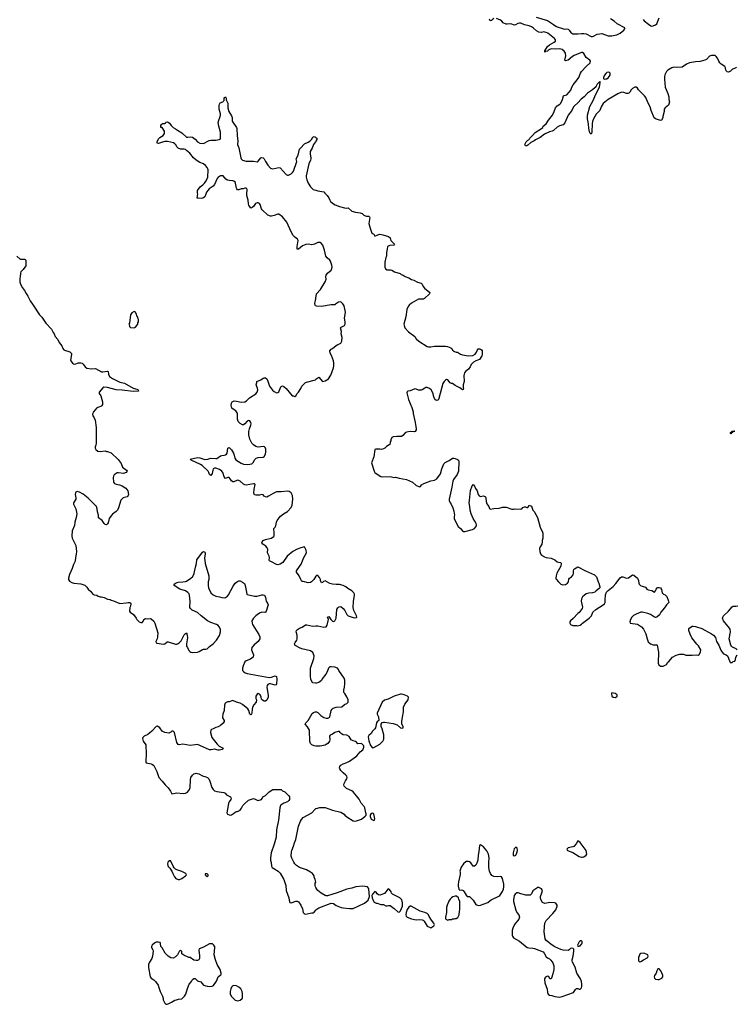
# Model space of a CAD drawing. Header units: inches. Extents: x 2323201 to 2563958, y 895391 to 1023096.
# Tile 129 of 196: x 2465123 to 2476919, y 970277 to 986482. Entities that reach past the tile are written whole.
import ezdxf

# ---------------------------------------------------------------- set-up
doc = ezdxf.new("R2010")
doc.units = ezdxf.units.IN
doc.header["$MEASUREMENT"] = 0
for name, color, linetype in [('C4967', 7, 'Continuous'), ('C4968', 7, 'Continuous'), ('C4977', 7, 'Continuous'), ('C4978', 7, 'Continuous')]:
    doc.layers.add(name, color=color, linetype=linetype)

msp = doc.modelspace()

# ---------------------------------------------------------------- linework, layer by layer
at = {"layer": 'C4967', "color": 5, "elevation": 120}
for points in [[(2466327, 980000), (2466324, 979990), (2466325, 979965), (2466350, 979928), (2466365, 979890), (2466382, 979770), (2466384, 979510), (2466379, 979481), (2466368, 979450), (2466367, 979430), (2466376, 979410), (2466410, 979381), (2466450, 979375), (2466530, 979385), (2466550, 979378), (2466570, 979378), (2466630, 979351), (2466746, 979246), (2466796, 979176), (2466817, 979117), (2466881, 979070), (2466891, 979050), (2466875, 979030), (2466830, 979014), (2466750, 979026), (2466730, 979024), (2466710, 979015), (2466679, 978990), (2466665, 978970), (2466661, 978950), (2466670, 978870), (2466685, 978850), (2466710, 978839), (2466768, 978828), (2466810, 978810), (2466871, 978770), (2466904, 978730), (2466914, 978670), (2466910, 978649), (2466891, 978630), (2466828, 978612), (2466810, 978599), (2466786, 978574), (2466750, 978450), (2466731, 978410), (2466710, 978389), (2466650, 978344), (2466621, 978310), (2466599, 978270), (2466580, 978200), (2466570, 978185), (2466550, 978169), (2466530, 978172), (2466512, 978190), (2466479, 978239), (2466423, 978283), (2466419, 978290), (2466422, 978330), (2466405, 978385), (2466401, 978430), (2466389, 978470), (2466250, 978605), (2466170, 978673), (2466110, 978704), (2466070, 978715), (2466050, 978708), (2466043, 978697), (2466039, 978670), (2466047, 978610), (2466045, 978590), (2466011, 978530), (2466011, 978511), (2466047, 978430), (2466062, 978350), (2466053, 978287), (2466030, 978210), (2466023, 978157), (2465988, 978072), (2465983, 977990), (2465989, 977950), (2466047, 977830), (2466059, 977730), (2466054, 977686), (2466040, 977630), (2466035, 977570), (2466007, 977513), (2465988, 977452), (2465943, 977350), (2465925, 977290), (2465928, 977268), (2465942, 977242), (2465980, 977220), (2466014, 977210), (2466130, 977197), (2466193, 977173), (2466230, 977141), (2466251, 977110), (2466293, 977073), (2466328, 977028), (2466350, 977019), (2466391, 977011), (2466415, 976995), (2466446, 976986), (2466470, 976986), (2466514, 976974), (2466570, 976947), (2466610, 976939), (2466630, 976926), (2466670, 976916), (2466770, 976876), (2466877, 976883), (2466911, 976891), (2466931, 976891), (2466945, 976885), (2466951, 976870), (2466945, 976830), (2466936, 976810), (2466931, 976750), (2466941, 976730), (2466996, 976690), (2467042, 976630), (2467052, 976610), (2467090, 976572), (2467120, 976560), (2467138, 976562), (2467162, 976590), (2467169, 976611), (2467194, 976626), (2467230, 976623), (2467270, 976627), (2467290, 976623), (2467330, 976583), (2467350, 976550), (2467396, 976390), (2467394, 976326), (2467386, 976294), (2467367, 976250), (2467368, 976228), (2467380, 976220), (2467490, 976206), (2467510, 976211), (2467550, 976241), (2467570, 976244), (2467690, 976206), (2467710, 976206), (2467730, 976213), (2467750, 976227), (2467779, 976261), (2467830, 976356), (2467850, 976381), (2467870, 976391), (2467882, 976350), (2467884, 976310), (2467871, 976210), (2467871, 976170), (2467888, 976148), (2467910, 976098), (2467922, 976082), (2467942, 976070), (2467966, 976066), (2468050, 976072), (2468078, 976082), (2468130, 976115), (2468150, 976121), (2468190, 976120), (2468210, 976130), (2468250, 976168), (2468310, 976210), (2468364, 976270), (2468412, 976348), (2468427, 976407), (2468427, 976450), (2468407, 976490), (2468390, 976512), (2468361, 976530), (2468270, 976562), (2468215, 976590), (2468110, 976670), (2468050, 976725), (2467964, 976764), (2467933, 976790), (2467925, 976810), (2467930, 976910), (2467920, 977010), (2467912, 977032), (2467893, 977053), (2467850, 977080), (2467762, 977110), (2467668, 977170), (2467668, 977190), (2467689, 977211), (2467730, 977227), (2467808, 977228), (2467850, 977234), (2467870, 977243), (2467939, 977290), (2467966, 977314), (2467989, 977350), (2467997, 977370), (2468016, 977470), (2468036, 977530), (2468041, 977590), (2468130, 977721), (2468150, 977731), (2468170, 977718), (2468174, 977710), (2468176, 977684), (2468166, 977626), (2468178, 977530), (2468239, 977330), (2468237, 977270), (2468228, 977230), (2468226, 977170), (2468230, 977130), (2468270, 977050), (2468310, 977014), (2468350, 976996), (2468410, 976984), (2468450, 976970), (2468490, 976967), (2468510, 976973), (2468544, 976996), (2468563, 977017), (2468640, 977160), (2468670, 977206), (2468690, 977226), (2468710, 977238), (2468730, 977245), (2468750, 977245), (2468790, 977227), (2468822, 977202), (2468835, 977170), (2468854, 977090), (2468861, 977030), (2468870, 977023), (2468990, 976995), (2469030, 976995), (2469070, 977003), (2469110, 977017), (2469130, 977017), (2469151, 977010), (2469168, 976970), (2469183, 976910), (2469206, 976870), (2469211, 976851), (2469183, 976750), (2469170, 976729), (2469157, 976723), (2469110, 976729), (2469070, 976717), (2469035, 976685), (2469010, 976669), (2468971, 976630), (2468945, 976590), (2468948, 976550), (2468956, 976530), (2469061, 976361), (2469074, 976326), (2469074, 976290), (2469050, 976249), (2468984, 976196), (2468947, 976150), (2468939, 976110), (2468973, 976030), (2468964, 975990), (2468924, 975956), (2468850, 975930), (2468827, 975913), (2468801, 975850), (2468790, 975810), (2468790, 975790), (2468793, 975770), (2468811, 975750), (2468834, 975734), (2468870, 975722), (2469230, 975658), (2469270, 975660), (2469310, 975679), (2469330, 975681), (2469350, 975671), (2469357, 975630), (2469351, 975550), (2469343, 975537), (2469330, 975529), (2469250, 975552), (2469230, 975552), (2469210, 975543), (2469196, 975524), (2469190, 975490), (2469215, 975365), (2469216, 975330), (2469190, 975282), (2469170, 975264), (2469150, 975265), (2469120, 975280), (2469101, 975301), (2469096, 975330), (2469081, 975370), (2469050, 975392), (2469030, 975384), (2469013, 975350), (2469013, 975310), (2469019, 975290), (2469016, 975250), (2468975, 975205), (2468955, 975170), (2468948, 975130), (2468947, 975073), (2468938, 975050), (2468930, 975042), (2468910, 975055), (2468895, 975110), (2468878, 975138), (2468791, 975211), (2468753, 975233), (2468691, 975251), (2468630, 975275), (2468570, 975257), (2468545, 975255), (2468508, 975232), (2468497, 975203), (2468487, 975110), (2468468, 975052), (2468461, 975010), (2468464, 974990), (2468487, 974950), (2468491, 974930), (2468470, 974902), (2468430, 974864), (2468390, 974845), (2468350, 974834), (2468310, 974809), (2468282, 974798), (2468271, 974789), (2468264, 974750), (2468286, 974670), (2468376, 974556), (2468405, 974525), (2468474, 974490), (2468454, 974470), (2468410, 974461), (2468390, 974462), (2468330, 974478), (2468275, 974465), (2468250, 974466), (2468150, 974508), (2468090, 974539), (2468050, 974552), (2468010, 974550), (2467930, 974535), (2467810, 974557), (2467746, 974546), (2467730, 974555), (2467710, 974588), (2467670, 974749), (2467650, 974775), (2467630, 974775), (2467610, 974755), (2467580, 974740), (2467510, 974753), (2467470, 974775), (2467430, 974829), (2467390, 974855), (2467370, 974849), (2467296, 974770), (2467260, 974740), (2467230, 974719), (2467170, 974689), (2467151, 974670), (2467145, 974650), (2467155, 974610), (2467202, 974550), (2467198, 974530), (2467205, 974410), (2467201, 974270), (2467207, 974250), (2467290, 974235), (2467310, 974226), (2467330, 974210), (2467382, 974110), (2467416, 974010), (2467471, 973950), (2467518, 973890), (2467570, 973838), (2467607, 973787), (2467630, 973742), (2467710, 973757), (2467812, 973748), (2467850, 973754), (2467884, 973770), (2467917, 973810), (2467932, 973848), (2467934, 973970), (2467942, 974010), (2467967, 974050), (2467989, 974070), (2468010, 974078), (2468030, 974079), (2468070, 974070), (2468130, 974037), (2468190, 974022), (2468216, 974010), (2468235, 973990), (2468255, 973950), (2468286, 973846), (2468310, 973811), (2468330, 973793), (2468370, 973778), (2468484, 973764), (2468507, 973750), (2468526, 973726), (2468595, 973690), (2468604, 973670), (2468598, 973650), (2468570, 973610), (2468563, 973590), (2468553, 973550), (2468535, 973430), (2468545, 973405), (2468570, 973396), (2468590, 973391), (2468610, 973398), (2468643, 973417), (2468670, 973442), (2468690, 973452), (2468710, 973452), (2468750, 973472), (2468775, 973505), (2468799, 973550), (2468822, 973578), (2468890, 973639), (2468970, 973666), (2468990, 973661), (2469030, 973635), (2469050, 973634), (2469106, 973650), (2469116, 973664), (2469126, 973690), (2469168, 973712), (2469230, 973772), (2469288, 973812), (2469430, 973812), (2469450, 973792), (2469490, 973772), (2469550, 973712), (2469562, 973690), (2469565, 973670), (2469562, 973650), (2469551, 973630), (2469530, 973609), (2469474, 973586), (2469424, 973556), (2469418, 973550), (2469405, 973510), (2469386, 973310), (2469351, 973151), (2469343, 973030), (2469311, 972910), (2469263, 972770), (2469251, 972690), (2469251, 972650), (2469263, 972610), (2469271, 972550), (2469281, 972530), (2469305, 972510), (2469376, 972470), (2469410, 972436), (2469471, 972330), (2469503, 972230), (2469508, 972150), (2469554, 972030), (2469559, 971990), (2469570, 971952), (2469590, 971946), (2469670, 971975), (2469690, 971974), (2469710, 971963), (2469753, 971910), (2469781, 971850), (2469791, 971790), (2469810, 971764), (2469830, 971759), (2469930, 971783), (2469956, 971784), (2469970, 971791), (2470000, 971827)], [(2470000, 977326), (2469997, 977323), (2469965, 977270), (2469925, 977230), (2469910, 977221), (2469870, 977213), (2469790, 977234), (2469770, 977235), (2469750, 977268), (2469726, 977330), (2469679, 977390), (2469681, 977410), (2469693, 977430), (2469759, 977521), (2469803, 977630), (2469843, 977710), (2469837, 977750), (2469825, 977785), (2469810, 977808), (2469750, 977792), (2469690, 977770), (2469617, 977730), (2469528, 977650), (2469457, 977550), (2469410, 977521), (2469370, 977512), (2469350, 977516), (2469270, 977561), (2469235, 977575), (2469229, 977589), (2469235, 977630), (2469232, 977650), (2469205, 977705), (2469206, 977770), (2469199, 977790), (2469175, 977815), (2469124, 977850), (2469107, 977870), (2469115, 977890), (2469133, 977910), (2469170, 977925), (2469264, 977950), (2469304, 977976), (2469313, 977990), (2469314, 978050), (2469307, 978090), (2469309, 978110), (2469330, 978131), (2469338, 978150), (2469349, 978210), (2469362, 978238), (2469394, 978286), (2469417, 978310), (2469468, 978352), (2469530, 978390), (2469590, 978451), (2469606, 978490), (2469618, 978590), (2469612, 978652), (2469590, 978694), (2469557, 978717), (2469530, 978721), (2469430, 978709), (2469348, 978712), (2469294, 978686), (2469221, 978639), (2469190, 978625), (2469167, 978627), (2469150, 978639), (2469130, 978664), (2469110, 978669), (2469070, 978655), (2469010, 978655), (2468990, 978663), (2468980, 978690), (2468985, 978755), (2469002, 978830), (2468990, 978844), (2468970, 978844), (2468850, 978821), (2468830, 978824), (2468810, 978835), (2468750, 978887), (2468730, 978898), (2468710, 978901), (2468650, 978875), (2468630, 978877), (2468610, 978893), (2468590, 978926), (2468570, 978945), (2468550, 978945), (2468510, 978933), (2468490, 978959), (2468469, 979029), (2468453, 979053), (2468410, 979080), (2468350, 979100), (2468330, 979100), (2468310, 979089), (2468300, 979070), (2468290, 979015), (2468270, 978979), (2468250, 978995), (2468239, 979030), (2468225, 979050), (2468125, 979145), (2468101, 979161), (2467944, 979230), (2467929, 979250), (2468050, 979278), (2468089, 979271), (2468170, 979245), (2468218, 979250), (2468270, 979267), (2468350, 979258), (2468370, 979262), (2468430, 979306), (2468450, 979312), (2468490, 979313), (2468510, 979319), (2468525, 979330), (2468538, 979350), (2468550, 979430), (2468570, 979439), (2468590, 979427), (2468610, 979404), (2468642, 979350), (2468656, 979316), (2468665, 979265), (2468680, 979240), (2468770, 979183), (2468810, 979169), (2468870, 979162), (2468913, 979167), (2468945, 979175), (2468965, 979195), (2468994, 979246), (2469015, 979265), (2469050, 979277), (2469130, 979281), (2469149, 979291), (2469169, 979330), (2469177, 979370), (2469175, 979415), (2469163, 979443), (2469152, 979452), (2469135, 979455), (2469050, 979447), (2469010, 979458), (2468970, 979486), (2468946, 979510), (2468910, 979577), (2468896, 979650), (2468894, 979706), (2468904, 979750), (2468930, 979810), (2468933, 979830), (2468930, 979854), (2468910, 979879), (2468890, 979885), (2468870, 979874), (2468830, 979829), (2468810, 979815), (2468790, 979815), (2468750, 979835), (2468719, 979870), (2468709, 979910), (2468710, 979970), (2468706, 980000)], [(2470000, 975561), (2469990, 975561), (2469949, 975570), (2469930, 975590), (2469916, 975630), (2469909, 975671), (2469909, 975770), (2469912, 975810), (2469965, 975970), (2469969, 976010), (2469950, 976068), (2469912, 976092), (2469770, 976130), (2469730, 976145), (2469670, 976176), (2469653, 976190), (2469649, 976210), (2469656, 976230), (2469687, 976270), (2469692, 976290), (2469692, 976350), (2469675, 976410), (2469681, 976430), (2469694, 976446), (2469730, 976467), (2469775, 976485), (2469830, 976521), (2469850, 976525), (2469950, 976503), (2470000, 976506)], [(2470000, 974527), (2469973, 974533), (2469934, 974550), (2469909, 974570), (2469901, 974601), (2469892, 974790), (2469863, 974843), (2469824, 974890), (2469834, 974910), (2469873, 974950), (2469939, 975061), (2469959, 975081), (2469989, 975091), (2470000, 975091)], [(2470000, 972198), (2469994, 972210), (2469989, 972230), (2469989, 972270), (2469999, 972290), (2469989, 972329), (2469969, 972369), (2469969, 972390), (2469942, 972430), (2469912, 972452), (2469842, 972490), (2469730, 972529), (2469682, 972562), (2469651, 972591), (2469635, 972615), (2469602, 972682), (2469594, 972714), (2469596, 972784), (2469601, 972810), (2469630, 972881), (2469645, 972935), (2469670, 972990), (2469713, 973210), (2469748, 973292), (2469763, 973317), (2469790, 973351), (2469930, 973427), (2469979, 973481), (2470000, 973497)]]:
    msp.add_lwpolyline(points, dxfattribs=at)
for points in [[(2467610, 972638), (2467590, 972638), (2467570, 972622), (2467564, 972610), (2467559, 972590), (2467561, 972561), (2467570, 972545), (2467597, 972517), (2467626, 972470), (2467643, 972430), (2467674, 972374), (2467692, 972350), (2467730, 972331), (2467752, 972332), (2467790, 972345), (2467855, 972390), (2467868, 972410), (2467858, 972430), (2467790, 972461), (2467710, 972489), (2467690, 972502), (2467665, 972525), (2467649, 972549), (2467614, 972634)], [(2468210, 972426), (2468178, 972422), (2468174, 972410), (2468194, 972390), (2468210, 972382), (2468226, 972390), (2468226, 972410)], [(2467402, 971302), (2467370, 971298), (2467350, 971289), (2467304, 971250), (2467291, 971230), (2467291, 971211), (2467315, 971175), (2467321, 971150), (2467310, 971070), (2467298, 971030), (2467260, 970970), (2467243, 970930), (2467245, 970885), (2467270, 970732), (2467289, 970709), (2467330, 970679), (2467359, 970650), (2467401, 970590), (2467416, 970556), (2467436, 970490), (2467473, 970410), (2467487, 970370), (2467485, 970350), (2467510, 970296), (2467530, 970278), (2467550, 970277), (2467570, 970286), (2467622, 970310), (2467676, 970344), (2467706, 970350), (2467737, 970363), (2467790, 970367), (2467810, 970381), (2467837, 970410), (2467857, 970443), (2467884, 970536), (2467914, 970610), (2467950, 970653), (2467970, 970685), (2467990, 970702), (2468010, 970700), (2468050, 970665), (2468106, 970646), (2468151, 970590), (2468210, 970574), (2468251, 970569), (2468290, 970573), (2468314, 970586), (2468361, 970659), (2468393, 970727), (2468422, 970758), (2468439, 970770), (2468441, 970790), (2468425, 970850), (2468373, 970930), (2468344, 971010), (2468327, 971093), (2468336, 971210), (2468333, 971230), (2468315, 971255), (2468295, 971270), (2468250, 971273), (2468150, 971215), (2468078, 971190), (2468071, 971170), (2468084, 971076), (2468082, 971030), (2468070, 971009), (2468050, 971000), (2468030, 970997), (2467990, 971003), (2467930, 971045), (2467910, 971049), (2467825, 971085), (2467795, 971110), (2467790, 971146), (2467770, 971166), (2467750, 971146), (2467722, 971090), (2467690, 971058), (2467650, 971038), (2467610, 971042), (2467570, 971068), (2467520, 971120), (2467469, 971209), (2467448, 971230), (2467440, 971280), (2467434, 971294)], [(2468650, 970585), (2468630, 970579), (2468610, 970558), (2468597, 970530), (2468588, 970490), (2468588, 970450), (2468603, 970410), (2468670, 970344), (2468710, 970336), (2468750, 970347), (2468785, 970370), (2468789, 970390), (2468789, 970451), (2468784, 970490), (2468775, 970510), (2468761, 970530), (2468730, 970558), (2468690, 970579)]]:
    msp.add_lwpolyline(points, close=True, dxfattribs=at)
at = {"layer": 'C4968', "color": 5, "elevation": 120}
for points in [[(2470000, 982800), (2469974, 982786), (2469930, 982774), (2469870, 982788), (2469836, 982784), (2469780, 982760), (2469710, 982708), (2469690, 982706), (2469689, 982749), (2469705, 982850), (2469694, 982870), (2469650, 982903), (2469625, 982930), (2469590, 982990), (2469521, 983150), (2469450, 983238), (2469390, 983284), (2469370, 983283), (2469310, 983258), (2469270, 983250), (2469250, 983250), (2469210, 983266), (2469117, 983350), (2469104, 983370), (2469081, 983441), (2469070, 983456), (2469050, 983467), (2469030, 983467), (2469004, 983456), (2468970, 983409), (2468950, 983389), (2468930, 983378), (2468897, 983430), (2468889, 983450), (2468885, 983510), (2468861, 983590), (2468861, 983630), (2468869, 983670), (2468868, 983690), (2468860, 983700), (2468850, 983708), (2468830, 983708), (2468800, 983700), (2468770, 983699), (2468730, 983684), (2468710, 983684), (2468696, 983696), (2468690, 983708), (2468678, 983790), (2468669, 983810), (2468650, 983824), (2468631, 983831), (2468570, 983835), (2468543, 983843), (2468518, 983859), (2468470, 983910), (2468450, 983915), (2468430, 983912), (2468410, 983904), (2468390, 983889), (2468376, 983870), (2468331, 983769), (2468310, 983744), (2468241, 983699), (2468199, 983641), (2468190, 983608), (2468170, 983568), (2468150, 983548), (2468133, 983547), (2468110, 983538), (2468062, 983542), (2468047, 983547), (2468048, 983588), (2468055, 983610), (2468049, 983630), (2468049, 983671), (2468094, 983730), (2468138, 983762), (2468167, 983793), (2468192, 983830), (2468218, 983890), (2468226, 984010), (2468223, 984030), (2468212, 984052), (2468183, 984083), (2468149, 984109), (2468090, 984133), (2468030, 984169), (2467986, 984210), (2467926, 984286), (2467871, 984331), (2467850, 984344), (2467830, 984349), (2467770, 984350), (2467730, 984366), (2467710, 984390), (2467697, 984417), (2467678, 984438), (2467655, 984455), (2467557, 984477), (2467510, 984477), (2467490, 984474), (2467410, 984442), (2467389, 984449), (2467389, 984470), (2467410, 984522), (2467430, 984542), (2467485, 984575), (2467509, 984610), (2467508, 984650), (2467470, 984706), (2467448, 984710), (2467446, 984750), (2467462, 984758), (2467470, 984774), (2467510, 984774), (2467522, 984778), (2467527, 984793), (2467550, 984802), (2467570, 984796), (2467590, 984781), (2467618, 984738), (2467648, 984708), (2467690, 984686), (2467722, 984662), (2467790, 984621), (2467868, 984548), (2467893, 984547), (2467930, 984556), (2467970, 984546), (2468010, 984516), (2468050, 984471), (2468090, 984451), (2468150, 984445), (2468230, 984491), (2468245, 984495), (2468270, 984501), (2468350, 984499), (2468406, 984510), (2468422, 984518), (2468429, 984531), (2468429, 984630), (2468403, 984730), (2468393, 984790), (2468401, 984830), (2468419, 984870), (2468429, 984910), (2468429, 984930), (2468409, 985009), (2468406, 985070), (2468410, 985092), (2468426, 985114), (2468469, 985131), (2468488, 985150), (2468490, 985194), (2468510, 985214), (2468522, 985190), (2468524, 985164), (2468551, 985110), (2468551, 985030), (2468566, 984970), (2468610, 984902), (2468621, 984870), (2468621, 984810), (2468690, 984710), (2468699, 984690), (2468702, 984570), (2468716, 984490), (2468711, 984430), (2468731, 984371), (2468763, 984210), (2468771, 984190), (2468791, 984171), (2468850, 984156), (2468891, 984151), (2468970, 984151), (2469030, 984144), (2469050, 984156), (2469090, 984206), (2469110, 984216), (2469130, 984211), (2469150, 984192), (2469167, 984150), (2469208, 984090), (2469250, 984041), (2469270, 984031), (2469290, 984027), (2469390, 984051), (2469410, 984045), (2469510, 983935), (2469530, 983923), (2469550, 983923), (2469590, 983943), (2469614, 983966), (2469630, 983991), (2469683, 984150), (2469674, 984190), (2469706, 984250), (2469729, 984350), (2469744, 984370), (2469810, 984439), (2469874, 984466), (2469897, 984483), (2469924, 984510), (2469950, 984551), (2469970, 984562), (2469994, 984550), (2470000, 984544)], [(2470000, 984485), (2469991, 984470), (2469958, 984430), (2469938, 984370), (2469919, 984341), (2469906, 984310), (2469903, 984270), (2469915, 984210), (2469915, 984190), (2469911, 984170), (2469883, 984110), (2469841, 983910), (2469839, 983890), (2469848, 983848), (2469871, 983791), (2469910, 983732), (2469954, 983690), (2470000, 983675)], [(2465077, 982590), (2465130, 982542), (2465200, 982540), (2465214, 982534), (2465222, 982522), (2465227, 982450), (2465223, 982430), (2465183, 982370), (2465141, 982330), (2465135, 982310), (2465134, 982250), (2465127, 982230), (2465124, 982190), (2465125, 982165), (2465135, 982130), (2465170, 982070), (2465205, 982025), (2465230, 981973), (2465259, 981930), (2465294, 981854), (2465346, 981786), (2465450, 981624), (2465490, 981584), (2465553, 981490), (2465647, 981390), (2465673, 981333), (2465691, 981310), (2465710, 981270), (2465750, 981218), (2465775, 981170), (2465815, 981115), (2465833, 981073), (2465851, 981051), (2465863, 981043), (2465950, 981015), (2465976, 980990), (2465979, 980970), (2465961, 980881), (2465965, 980865), (2465990, 980831), (2466010, 980818), (2466030, 980815), (2466090, 980834), (2466130, 980837), (2466151, 980830), (2466170, 980811), (2466199, 980770), (2466230, 980747), (2466298, 980738), (2466370, 980740), (2466470, 980689), (2466490, 980684), (2466570, 980696), (2466582, 980690), (2466584, 980650), (2466603, 980610), (2466650, 980574), (2466770, 980516), (2466850, 980498), (2466990, 980416), (2467050, 980403), (2467075, 980390), (2467078, 980370), (2467073, 980367), (2466990, 980365), (2466810, 980384), (2466710, 980390), (2466570, 980428), (2466510, 980436), (2466490, 980425), (2466433, 980350), (2466433, 980330), (2466459, 980290), (2466476, 980230), (2466486, 980190), (2466485, 980150), (2466478, 980130), (2466470, 980122), (2466410, 980101), (2466390, 980089), (2466370, 980069), (2466335, 980025), (2466327, 980000)], [(2470000, 981772), (2469995, 981775), (2469986, 981786), (2469984, 981810), (2469999, 981890), (2470000, 981897)], [(2468706, 980000), (2468705, 980010), (2468682, 980042), (2468637, 980070), (2468617, 980090), (2468605, 980135), (2468610, 980172), (2468622, 980190), (2468653, 980207), (2468690, 980206), (2468770, 980186), (2468830, 980195), (2468856, 980210), (2468904, 980256), (2469013, 980327), (2469030, 980350), (2469041, 980390), (2469037, 980417), (2469015, 980470), (2469026, 980510), (2469026, 980530), (2469090, 980555), (2469130, 980582), (2469150, 980588), (2469170, 980587), (2469190, 980570), (2469210, 980531), (2469236, 980450), (2469285, 980385), (2469310, 980363), (2469350, 980343), (2469370, 980346), (2469390, 980356), (2469423, 980437), (2469430, 980446), (2469450, 980454), (2469470, 980444), (2469510, 980410), (2469610, 980292), (2469632, 980292), (2469650, 980282), (2469670, 980294), (2469688, 980330), (2469710, 980352), (2469750, 980412), (2469769, 980450), (2469830, 980510), (2469842, 980518), (2469990, 980557), (2470000, 980565)]]:
    msp.add_lwpolyline(points, dxfattribs=at)
at = {"layer": 'C4968', "color": 5, "elevation": 140}
msp.add_lwpolyline([(2467010, 981678), (2466970, 981658), (2466950, 981626), (2466931, 981489), (2466922, 981470), (2466932, 981450), (2466933, 981433), (2466950, 981414), (2467007, 981413), (2467030, 981422), (2467067, 981473), (2467068, 981492), (2467078, 981510), (2467078, 981550), (2467068, 981568), (2467067, 981587), (2467050, 981606), (2467048, 981630), (2467030, 981666)], close=True, dxfattribs=at)
at = {"layer": 'C4977', "color": 5, "elevation": 120}
for points in [[(2471602, 980000), (2471609, 979950), (2471635, 979850), (2471646, 979786), (2471650, 979750), (2471648, 979730), (2471633, 979707), (2471620, 979700), (2471550, 979703), (2471490, 979696), (2471470, 979685), (2471430, 979639), (2471410, 979624), (2471330, 979624), (2471270, 979618), (2471250, 979606), (2471232, 979570), (2471232, 979550), (2471224, 979536), (2471222, 979510), (2471214, 979490), (2471162, 979458), (2471131, 979429), (2471110, 979418), (2471071, 979409), (2471050, 979414), (2470985, 979415), (2470971, 979409), (2470953, 979287), (2470916, 979190), (2470956, 979050), (2470968, 979028), (2471022, 978990), (2471070, 978966), (2471090, 978961), (2471222, 978962), (2471287, 978947), (2471310, 978951), (2471370, 978934), (2471490, 978917), (2471590, 978870), (2471650, 978816), (2471710, 978794), (2471722, 978798), (2471736, 978824), (2471774, 978846), (2471890, 978891), (2471950, 978906), (2471990, 978927), (2472052, 979010), (2472072, 979090), (2472094, 979146), (2472107, 979173), (2472125, 979195), (2472194, 979226), (2472250, 979263), (2472270, 979264), (2472290, 979259), (2472330, 979242), (2472347, 979230), (2472354, 979210), (2472344, 979050), (2472323, 978997), (2472266, 978914), (2472254, 978886), (2472239, 978790), (2472193, 978590), (2472194, 978570), (2472207, 978530), (2472223, 978510), (2472251, 978450), (2472270, 978392), (2472281, 978330), (2472275, 978305), (2472277, 978270), (2472317, 978177), (2472343, 978143), (2472381, 978110), (2472410, 978071), (2472430, 978061), (2472450, 978059), (2472575, 978090), (2472609, 978110), (2472644, 978150), (2472645, 978170), (2472637, 978190), (2472616, 978230), (2472586, 978270), (2472555, 978350), (2472538, 978410), (2472535, 978470), (2472524, 978530), (2472525, 978570), (2472546, 978734), (2472570, 978812), (2472590, 978831), (2472610, 978805), (2472624, 978764), (2472651, 978730), (2472668, 978670), (2472685, 978645), (2472710, 978637), (2472750, 978644), (2472770, 978641), (2472788, 978628), (2472797, 978610), (2472803, 978550), (2472813, 978513), (2472843, 978470), (2472857, 978437), (2472868, 978428), (2472930, 978439), (2473017, 978443), (2473070, 978459), (2473110, 978461), (2473130, 978459), (2473226, 978426), (2473250, 978426), (2473270, 978431), (2473367, 978427), (2473386, 978434), (2473407, 978453), (2473430, 978463), (2473450, 978465), (2473470, 978451), (2473490, 978452), (2473510, 978491), (2473550, 978476), (2473570, 978412), (2473591, 978390), (2473645, 978290), (2473691, 978130), (2473731, 978050), (2473736, 978030), (2473736, 977950), (2473726, 977910), (2473726, 977890), (2473716, 977850), (2473691, 977809), (2473681, 977779), (2473683, 977730), (2473696, 977690), (2473711, 977670), (2473760, 977640), (2473790, 977631), (2473870, 977621), (2473931, 977591), (2473970, 977558), (2473992, 977552), (2474031, 977550), (2474036, 977530), (2474031, 977490), (2473966, 977374), (2473953, 977330), (2473951, 977291), (2473955, 977275), (2473991, 977230), (2474030, 977191), (2474063, 977183), (2474110, 977188), (2474143, 977210), (2474156, 977230), (2474164, 977276), (2474174, 977290), (2474206, 977314), (2474233, 977347), (2474239, 977370), (2474239, 977410), (2474245, 977435), (2474255, 977445), (2474310, 977478), (2474438, 977410), (2474583, 977343), (2474616, 977310), (2474645, 977230), (2474656, 977210), (2474671, 977150), (2474671, 977130), (2474662, 977118), (2474610, 977082), (2474590, 977062), (2474551, 977049), (2474490, 977046), (2474450, 977033), (2474413, 977007), (2474390, 976984), (2474373, 976950), (2474368, 976910), (2474387, 976813), (2474381, 976790), (2474333, 976727), (2474311, 976710), (2474233, 976627), (2474191, 976590), (2474178, 976570), (2474178, 976550), (2474192, 976530), (2474230, 976511), (2474290, 976511), (2474306, 976506), (2474326, 976510), (2474350, 976518), (2474370, 976531), (2474389, 976551), (2474495, 976630), (2474533, 976670), (2474555, 976730), (2474606, 976774), (2474725, 976850), (2474750, 976870), (2474761, 976890), (2474760, 976930), (2474766, 977014), (2474781, 977059), (2474809, 977090), (2474890, 977153), (2474938, 977202), (2475010, 977295), (2475030, 977310), (2475050, 977312), (2475110, 977293), (2475145, 977295), (2475210, 977345), (2475230, 977341), (2475293, 977290), (2475310, 977250), (2475313, 977210), (2475321, 977190), (2475344, 977170), (2475370, 977157), (2475425, 977145), (2475446, 977110), (2475470, 977096), (2475527, 977087), (2475570, 977058), (2475590, 977082), (2475599, 977110), (2475619, 977130), (2475630, 977137), (2475650, 977139), (2475672, 977130), (2475686, 977106), (2475698, 977050), (2475722, 977030), (2475750, 977016), (2475778, 976990), (2475805, 976910), (2475806, 976890), (2475800, 976880), (2475770, 976854), (2475737, 976803), (2475679, 976730), (2475653, 976687), (2475613, 976647), (2475590, 976644), (2475570, 976650), (2475504, 976690), (2475462, 976710), (2475370, 976729), (2475350, 976729), (2475270, 976697), (2475225, 976675), (2475210, 976661), (2475199, 976650), (2475177, 976610), (2475167, 976570), (2475174, 976550), (2475290, 976531), (2475310, 976523), (2475361, 976490), (2475391, 976450), (2475430, 976372), (2475450, 976294), (2475470, 976242), (2475508, 976208), (2475550, 976191), (2475610, 976194), (2475618, 976190), (2475639, 976070), (2475632, 975892), (2475645, 975865), (2475670, 975842), (2475715, 975845), (2475770, 975872), (2475794, 975906), (2475810, 975918), (2475870, 975991), (2475930, 976026), (2475990, 976041), (2476050, 976038), (2476090, 976025), (2476190, 976022), (2476270, 976031), (2476290, 976022), (2476308, 976032), (2476330, 976074), (2476333, 976113), (2476296, 976176), (2476270, 976202), (2476189, 976310), (2476159, 976370), (2476139, 976430), (2476135, 976450), (2476138, 976462), (2476190, 976498), (2476210, 976501), (2476250, 976495), (2476350, 976463), (2476510, 976376), (2476546, 976350), (2476576, 976316), (2476591, 976250), (2476631, 976190), (2476666, 976106), (2476687, 976070), (2476710, 976047), (2476751, 976031), (2476773, 976013), (2476793, 975973), (2476811, 975911), (2476830, 975898), (2476840, 975900), (2476850, 975902), (2476870, 975918), (2476894, 975926), (2476908, 975952), (2476909, 975990), (2476933, 976027)], [(2470000, 976506), (2470030, 976508), (2470130, 976484), (2470170, 976487), (2470185, 976515), (2470203, 976590), (2470205, 976610), (2470190, 976651), (2470210, 976661), (2470243, 976610), (2470270, 976582), (2470290, 976577), (2470310, 976590), (2470330, 976632), (2470346, 976774), (2470359, 976801), (2470370, 976815), (2470380, 976820), (2470410, 976824), (2470450, 976794), (2470478, 976758), (2470510, 976691), (2470530, 976671), (2470630, 976639), (2470670, 976642), (2470675, 976650), (2470669, 976670), (2470621, 976761), (2470610, 976810), (2470616, 976904), (2470637, 977010), (2470632, 977030), (2470623, 977050), (2470590, 977084), (2470523, 977123), (2470490, 977149), (2470450, 977169), (2470390, 977186), (2470330, 977184), (2470270, 977190), (2470230, 977203), (2470150, 977244), (2470126, 977234), (2470110, 977218), (2470090, 977215), (2470075, 977250), (2470075, 977270), (2470060, 977300), (2470030, 977333), (2470010, 977334), (2470000, 977326)], [(2476935, 976110), (2476915, 976130), (2476857, 976157), (2476841, 976170), (2476830, 976190), (2476801, 976290), (2476823, 976410), (2476819, 976450), (2476809, 976470), (2476710, 976590), (2476692, 976630), (2476696, 976650), (2476709, 976670), (2476793, 976747), (2476850, 976821), (2476870, 976828), (2476910, 976828), (2476943, 976837)], [(2470000, 975091), (2470010, 975091), (2470030, 975081), (2470082, 975030), (2470130, 974998), (2470170, 974985), (2470194, 974986), (2470210, 974991), (2470229, 975010), (2470249, 975110), (2470265, 975135), (2470281, 975150), (2470330, 975170), (2470425, 975175), (2470468, 975210), (2470508, 975230), (2470528, 975250), (2470532, 975268), (2470530, 975286), (2470510, 975338), (2470478, 975390), (2470458, 975410), (2470458, 975450), (2470470, 975494), (2470475, 975550), (2470475, 975610), (2470464, 975644), (2470376, 975770), (2470370, 975788), (2470354, 975810), (2470310, 975825), (2470250, 975833), (2470230, 975829), (2470204, 975810), (2470185, 975750), (2470162, 975710), (2470104, 975636), (2470090, 975609), (2470070, 975589), (2470048, 975572), (2470010, 975562), (2470000, 975561)], [(2470000, 973497), (2470002, 973498), (2470064, 973516), (2470130, 973517), (2470150, 973514), (2470271, 973471), (2470410, 973441), (2470466, 973406), (2470478, 973390), (2470510, 973361), (2470610, 973298), (2470630, 973291), (2470670, 973295), (2470750, 973324), (2470810, 973371), (2470824, 973390), (2470826, 973410), (2470822, 973430), (2470802, 973510), (2470793, 973530), (2470746, 973586), (2470712, 973652), (2470670, 973710), (2470610, 973774), (2470589, 973790), (2470505, 973830), (2470465, 973870), (2470461, 973890), (2470467, 973913), (2470484, 973956), (2470509, 973990), (2470515, 974010), (2470509, 974030), (2470494, 974050), (2470446, 974086), (2470407, 974127), (2470394, 974150), (2470389, 974170), (2470395, 974190), (2470410, 974211), (2470450, 974236), (2470510, 974257), (2470550, 974277), (2470630, 974331), (2470673, 974367), (2470730, 974430), (2470770, 974463), (2470784, 974490), (2470788, 974510), (2470786, 974530), (2470774, 974550), (2470750, 974567), (2470690, 974562), (2470669, 974590), (2470650, 974601), (2470610, 974613), (2470579, 974630), (2470546, 974686), (2470506, 974706), (2470448, 974710), (2470418, 974730), (2470398, 974750), (2470390, 974766), (2470368, 974768), (2470310, 974750), (2470275, 974725), (2470235, 974705), (2470225, 974690), (2470230, 974630), (2470225, 974610), (2470197, 974570), (2470170, 974552), (2470150, 974543), (2470072, 974528), (2470010, 974525), (2470000, 974527)], [(2470000, 971827), (2470015, 971845), (2470050, 971867), (2470250, 971941), (2470290, 971938), (2470330, 971906), (2470362, 971890), (2470413, 971873), (2470450, 971865), (2470550, 971853), (2470610, 971855), (2470801, 971939), (2470858, 971990), (2470884, 972050), (2470872, 972170), (2470865, 972190), (2470850, 972209), (2470770, 972223), (2470654, 972210), (2470590, 972190), (2470508, 972172), (2470350, 972114), (2470190, 972062), (2470170, 972062), (2470149, 972069), (2470086, 972106), (2470030, 972149), (2470013, 972173), (2470000, 972198)]]:
    msp.add_lwpolyline(points, dxfattribs=at)
for points in [[(2476830, 979668), (2476826, 979670), (2476826, 979690), (2476842, 979698), (2476846, 979710), (2476892, 979712), (2476890, 979708), (2476858, 979702), (2476854, 979690), (2476838, 979682)], [(2471410, 975381), (2471390, 975379), (2471290, 975349), (2471190, 975297), (2471130, 975284), (2471090, 975249), (2471005, 975070), (2471005, 975050), (2471032, 975010), (2471034, 974950), (2471010, 974928), (2470998, 974910), (2470979, 974830), (2470968, 974812), (2470930, 974773), (2470908, 974732), (2470870, 974699), (2470862, 974678), (2470870, 974612), (2470899, 974539), (2470930, 974496), (2470950, 974501), (2471050, 974559), (2471101, 974610), (2471117, 974643), (2471118, 974710), (2471092, 974812), (2471074, 974850), (2471075, 974885), (2471090, 974914), (2471110, 974922), (2471130, 974922), (2471270, 974901), (2471336, 974876), (2471392, 974830), (2471417, 974823), (2471438, 974830), (2471434, 974850), (2471416, 974890), (2471416, 974930), (2471425, 975005), (2471443, 975090), (2471443, 975170), (2471461, 975219), (2471519, 975290), (2471522, 975330), (2471509, 975349), (2471450, 975373)], [(2474870, 975406), (2474865, 975390), (2474872, 975350), (2474894, 975330), (2474930, 975325), (2474958, 975350), (2474958, 975370), (2474926, 975390)], [(2470930, 973422), (2470910, 973417), (2470895, 973390), (2470891, 973370), (2470910, 973325), (2470950, 973302), (2470966, 973310), (2470968, 973330), (2470954, 973410)], [(2474310, 972966), (2474283, 972917), (2474243, 972877), (2474230, 972869), (2474154, 972850), (2474132, 972830), (2474142, 972810), (2474182, 972790), (2474230, 972777), (2474330, 972711), (2474370, 972699), (2474390, 972699), (2474410, 972707), (2474449, 972730), (2474459, 972750), (2474449, 972810), (2474350, 972942)], [(2472710, 972902), (2472691, 972889), (2472682, 972790), (2472669, 972730), (2472667, 972650), (2472650, 972601), (2472630, 972569), (2472610, 972549), (2472590, 972553), (2472550, 972604), (2472530, 972620), (2472510, 972625), (2472470, 972625), (2472430, 972589), (2472390, 972533), (2472366, 972470), (2472371, 972450), (2472371, 972411), (2472347, 972293), (2472343, 972250), (2472343, 972223), (2472354, 972170), (2472370, 972154), (2472390, 972162), (2472410, 972158), (2472422, 972150), (2472442, 972130), (2472470, 972074), (2472490, 972054), (2472530, 972052), (2472590, 971992), (2472630, 971922), (2472670, 971905), (2472710, 971911), (2472829, 971951), (2472861, 971979), (2472886, 971994), (2473010, 972056), (2473026, 972070), (2473070, 972133), (2473087, 972170), (2473094, 972210), (2473093, 972253), (2473072, 972350), (2473056, 972376), (2473030, 972380), (2472985, 972375), (2472930, 972379), (2472896, 972396), (2472872, 972430), (2472858, 972470), (2472848, 972528), (2472845, 972610), (2472851, 972690), (2472840, 972750), (2472810, 972803), (2472759, 972870)], [(2473290, 972862), (2473271, 972849), (2473264, 972836), (2473245, 972770), (2473248, 972728), (2473270, 972718), (2473290, 972731), (2473297, 972743), (2473309, 972770), (2473316, 972810), (2473314, 972850)], [(2471190, 972178), (2471130, 972102), (2471070, 972079), (2471050, 972075), (2471030, 972078), (2471010, 972095), (2470990, 972122), (2470970, 972135), (2470930, 972089), (2470922, 972070), (2470924, 972030), (2470950, 971965), (2470958, 971958), (2470990, 971941), (2471010, 971941), (2471070, 971921), (2471090, 971918), (2471110, 971921), (2471150, 971898), (2471170, 971896), (2471195, 971905), (2471222, 971902), (2471290, 971856), (2471350, 971801), (2471370, 971796), (2471390, 971814), (2471423, 971890), (2471427, 971947), (2471416, 971996), (2471382, 972030), (2471258, 972090), (2471245, 972105), (2471238, 972130), (2471209, 972169)], [(2473670, 972202), (2473650, 972199), (2473570, 972144), (2473547, 972093), (2473524, 972076), (2473510, 972071), (2473454, 972074), (2473375, 972095), (2473330, 972114), (2473305, 972110), (2473277, 972090), (2473265, 972070), (2473250, 971998), (2473249, 971970), (2473288, 971828), (2473308, 971788), (2473338, 971750), (2473350, 971710), (2473339, 971681), (2473267, 971590), (2473239, 971530), (2473231, 971490), (2473231, 971410), (2473237, 971397), (2473252, 971372), (2473350, 971319), (2473474, 971214), (2473506, 971206), (2473570, 971203), (2473598, 971198), (2473739, 971139), (2473758, 971118), (2473790, 971058), (2473810, 971041), (2473844, 971024), (2473864, 971004), (2473897, 970957), (2473915, 970910), (2473916, 970850), (2473901, 970779), (2473878, 970710), (2473870, 970698), (2473850, 970698), (2473834, 970734), (2473810, 970742), (2473777, 970723), (2473766, 970710), (2473761, 970690), (2473767, 970630), (2473804, 970524), (2473811, 970470), (2473824, 970444), (2473842, 970430), (2473884, 970424), (2473930, 970404), (2474010, 970395), (2474050, 970405), (2474239, 970470), (2474270, 970522), (2474290, 970538), (2474310, 970536), (2474330, 970525), (2474350, 970525), (2474369, 970550), (2474376, 970570), (2474376, 970604), (2474369, 970650), (2474354, 970694), (2474292, 970790), (2474265, 970890), (2474222, 970970), (2474215, 970990), (2474215, 971010), (2474236, 971070), (2474245, 971150), (2474242, 971182), (2474235, 971195), (2474210, 971202), (2474190, 971194), (2474170, 971174), (2474150, 971164), (2474070, 971169), (2474030, 971181), (2473930, 971225), (2473870, 971261), (2473835, 971295), (2473790, 971329), (2473775, 971355), (2473757, 971470), (2473760, 971550), (2473770, 971611), (2473790, 971655), (2473899, 971770), (2473949, 971830), (2473972, 971890), (2473969, 971910), (2473950, 971939), (2473929, 971949), (2473848, 971952), (2473770, 971935), (2473730, 971955), (2473702, 972002), (2473695, 972030), (2473695, 972050), (2473719, 972110), (2473729, 972150), (2473710, 972175)], [(2472316, 972056), (2472290, 972055), (2472255, 972045), (2472230, 972029), (2472210, 972009), (2472187, 971973), (2472159, 971910), (2472151, 971871), (2472147, 971790), (2472132, 971712), (2472132, 971690), (2472140, 971680), (2472170, 971662), (2472190, 971672), (2472230, 971672), (2472250, 971682), (2472276, 971684), (2472290, 971692), (2472310, 971692), (2472335, 971705), (2472358, 971750), (2472362, 971810), (2472368, 971830), (2472368, 971970), (2472350, 972006), (2472348, 972028)], [(2471550, 971895), (2471530, 971877), (2471502, 971838), (2471486, 971790), (2471480, 971750), (2471483, 971730), (2471499, 971710), (2471570, 971682), (2471650, 971668), (2471710, 971674), (2471750, 971668), (2471763, 971663), (2471783, 971643), (2471830, 971562), (2471880, 971540), (2471890, 971538), (2471910, 971545), (2471942, 971570), (2471949, 971590), (2471942, 971610), (2471900, 971660), (2471861, 971721), (2471850, 971748), (2471830, 971769), (2471790, 971789), (2471718, 971810), (2471568, 971890)], [(2474370, 971322), (2474350, 971322), (2474330, 971308), (2474305, 971250), (2474313, 971233), (2474330, 971232), (2474350, 971241), (2474374, 971270), (2474382, 971290), (2474382, 971310)], [(2475390, 971118), (2475350, 971115), (2475330, 971101), (2475307, 971050), (2475307, 971010), (2475311, 970991), (2475322, 970982), (2475330, 970978), (2475350, 970981), (2475389, 971011), (2475462, 971050), (2475469, 971070), (2475462, 971090), (2475414, 971114)], [(2475630, 970862), (2475611, 970830), (2475599, 970790), (2475571, 970750), (2475567, 970727), (2475571, 970710), (2475590, 970691), (2475630, 970685), (2475650, 970688), (2475695, 970710), (2475709, 970730), (2475709, 970750), (2475705, 970770), (2475679, 970830), (2475650, 970859)]]:
    msp.add_lwpolyline(points, close=True, dxfattribs=at)
at = {"layer": 'C4978', "color": 5, "elevation": 120}
for points in [[(2472930, 986502), (2472898, 986482), (2472890, 986469), (2472870, 986466), (2472858, 986490)], [(2476920, 985700), (2476910, 985688), (2476890, 985678), (2476854, 985670), (2476824, 985636), (2476790, 985618), (2476770, 985622), (2476750, 985638), (2476744, 985650), (2476741, 985690), (2476730, 985709), (2476670, 985749), (2476650, 985772), (2476630, 985801), (2476610, 985847), (2476590, 985878), (2476570, 985890), (2476550, 985893), (2476509, 985891), (2476480, 985880), (2476430, 985829), (2476403, 985817), (2476324, 985796), (2476250, 985790), (2476150, 985770), (2476098, 985750), (2476030, 985702), (2475930, 985696), (2475890, 985699), (2475858, 985690), (2475790, 985654), (2475768, 985630), (2475745, 985575), (2475737, 985543), (2475736, 985504), (2475749, 985370), (2475794, 985270), (2475811, 985210), (2475811, 985170), (2475821, 985130), (2475811, 985090), (2475803, 985077), (2475749, 985031), (2475734, 985010), (2475730, 984970), (2475711, 984890), (2475710, 984866), (2475690, 984829), (2475670, 984825), (2475589, 984849), (2475566, 984866), (2475515, 984990), (2475501, 985050), (2475470, 985110), (2475430, 985204), (2475409, 985230), (2475310, 985330), (2475290, 985355), (2475270, 985369), (2475250, 985369), (2475210, 985349), (2475190, 985329), (2475167, 985290), (2475150, 985273), (2475133, 985267), (2475110, 985267), (2475070, 985286), (2475030, 985289), (2474970, 985264), (2474810, 985167), (2474730, 985100), (2474694, 985050), (2474674, 984990), (2474610, 984927), (2474567, 984853), (2474554, 984806), (2474546, 984770), (2474543, 984637), (2474538, 984610), (2474530, 984598), (2474510, 984618), (2474492, 984690), (2474487, 984767), (2474471, 984851), (2474471, 984910), (2474510, 985051), (2474563, 985150), (2474606, 985254), (2474669, 985370), (2474678, 985450), (2474678, 985458), (2474670, 985466), (2474630, 985422), (2474613, 985387), (2474595, 985365), (2474553, 985327), (2474468, 985272), (2474416, 985210), (2474368, 985172), (2474310, 985113), (2474253, 985067), (2474240, 985050), (2474210, 984990), (2474150, 984910), (2474096, 984784), (2474070, 984750), (2474010, 984734), (2473970, 984715), (2473910, 984661), (2473890, 984650), (2473844, 984636), (2473764, 984596), (2473690, 984543), (2473613, 984507), (2473590, 984489), (2473538, 984462), (2473490, 984418), (2473470, 984408), (2473450, 984406), (2473438, 984430), (2473458, 984470), (2473490, 984502), (2473508, 984512), (2473518, 984530), (2473566, 984574), (2473610, 984627), (2473715, 984690), (2473735, 984710), (2473742, 984730), (2473790, 984770), (2473828, 984830), (2473892, 984910), (2473922, 984970), (2473942, 985030), (2473970, 985067), (2474013, 985090), (2474031, 985109), (2474056, 985170), (2474072, 985228), (2474084, 985236), (2474130, 985248), (2474170, 985288), (2474196, 985324), (2474213, 985370), (2474236, 985410), (2474302, 985490), (2474328, 985530), (2474356, 985604), (2474370, 985630), (2474447, 985713), (2474511, 985770), (2474517, 985797), (2474510, 985814), (2474450, 985861), (2474410, 985926), (2474390, 985942), (2474370, 985942), (2474248, 985892), (2474222, 985878), (2474150, 985815), (2474110, 985804), (2474094, 985814), (2474111, 985889), (2474107, 985930), (2474086, 985966), (2474050, 985994), (2474010, 986003), (2473950, 985998), (2473870, 986004), (2473834, 985986), (2473810, 985966), (2473781, 985959), (2473769, 985949), (2473769, 985970), (2473810, 986039), (2473845, 986070), (2473921, 986110), (2473945, 986130), (2473942, 986150), (2473925, 986170), (2473818, 986258), (2473790, 986274), (2473770, 986279), (2473750, 986280), (2473710, 986273), (2473670, 986277), (2473630, 986300), (2473583, 986343), (2473550, 986364), (2473510, 986382), (2473430, 986398), (2473370, 986425), (2473350, 986425), (2473323, 986417), (2473285, 986395), (2473270, 986394), (2473210, 986414), (2473150, 986407), (2473130, 986409), (2473079, 986430), (2473057, 986457), (2473036, 986476), (2472970, 986504)], [(2473624, 986524), (2473810, 986468), (2473910, 986405), (2473950, 986375), (2473970, 986366), (2474044, 986344), (2474072, 986330), (2474093, 986327), (2474130, 986333), (2474150, 986328), (2474170, 986311), (2474196, 986270), (2474230, 986249), (2474310, 986247), (2474370, 986256), (2474410, 986257), (2474450, 986248), (2474530, 986208), (2474550, 986206), (2474570, 986210), (2474630, 986242), (2474670, 986252), (2474706, 986254), (2474810, 986219), (2474870, 986216), (2474950, 986233), (2475010, 986258), (2475069, 986310), (2475082, 986330), (2475083, 986350), (2474956, 986416), (2474910, 986457), (2474850, 986498)], [(2475384, 986484), (2475402, 986462), (2475476, 986410), (2475510, 986381), (2475530, 986376), (2475550, 986380), (2475590, 986396), (2475610, 986414), (2475649, 986510)], [(2470000, 984544), (2470014, 984530), (2470014, 984510), (2470000, 984485)], [(2470000, 983675), (2470030, 983665), (2470130, 983651), (2470147, 983627), (2470185, 983590), (2470210, 983552), (2470226, 983510), (2470241, 983490), (2470290, 983451), (2470317, 983437), (2470390, 983406), (2470470, 983386), (2470510, 983381), (2470530, 983385), (2470590, 983331), (2470650, 983314), (2470730, 983302), (2470758, 983290), (2470790, 983266), (2470827, 983247), (2470870, 983246), (2470880, 983240), (2470886, 983226), (2470871, 983130), (2470891, 983051), (2470922, 982970), (2470951, 982951), (2470970, 982922), (2471017, 982943), (2471050, 982951), (2471101, 982941), (2471193, 982913), (2471221, 982890), (2471231, 982850), (2471291, 982790), (2471282, 982770), (2471214, 982766), (2471176, 982750), (2471174, 982706), (2471161, 982650), (2471161, 982590), (2471151, 982570), (2471131, 982490), (2471131, 982411), (2471144, 982384), (2471170, 982367), (2471226, 982366), (2471250, 982361), (2471295, 982335), (2471385, 982305), (2471402, 982290), (2471436, 982276), (2471470, 982255), (2471530, 982235), (2471570, 982204), (2471610, 982193), (2471670, 982163), (2471730, 982146), (2471750, 982130), (2471767, 982090), (2471786, 982066), (2471872, 981990), (2471871, 981969), (2471787, 981893), (2471770, 981884), (2471690, 981884), (2471570, 981815), (2471534, 981786), (2471517, 981763), (2471495, 981710), (2471479, 981590), (2471447, 981470), (2471465, 981410), (2471524, 981344), (2471625, 981270), (2471651, 981231), (2471691, 981190), (2471830, 981101), (2471850, 981096), (2471890, 981099), (2471951, 981111), (2472130, 981111), (2472164, 981104), (2472222, 981082), (2472236, 981070), (2472250, 981045), (2472280, 981020), (2472310, 981011), (2472330, 981011), (2472377, 980977), (2472410, 980964), (2472508, 980948), (2472582, 980958), (2472622, 980978), (2472644, 981010), (2472657, 981050), (2472670, 981066), (2472690, 981067), (2472710, 981061), (2472725, 981050), (2472734, 981034), (2472735, 980970), (2472730, 980950), (2472691, 980890), (2472630, 980870), (2472595, 980845), (2472555, 980805), (2472539, 980770), (2472510, 980733), (2472459, 980690), (2472446, 980670), (2472434, 980626), (2472441, 980530), (2472425, 980470), (2472425, 980430), (2472431, 980409), (2472424, 980396), (2472412, 980388), (2472370, 980422), (2472290, 980459), (2472250, 980494), (2472230, 980496), (2472210, 980505), (2472170, 980553), (2472150, 980559), (2472130, 980549), (2472110, 980529), (2472090, 980495), (2472022, 980250), (2472010, 980222), (2471990, 980214), (2471970, 980224), (2471953, 980250), (2471936, 980290), (2471927, 980330), (2471896, 980390), (2471870, 980410), (2471830, 980427), (2471810, 980427), (2471790, 980418), (2471750, 980390), (2471730, 980382), (2471690, 980385), (2471650, 980403), (2471630, 980404), (2471550, 980374), (2471511, 980369), (2471501, 980359), (2471497, 980343), (2471522, 980230), (2471580, 980100), (2471598, 980030), (2471602, 980000)], [(2470000, 981897), (2470007, 981970), (2470077, 982043), (2470152, 982168), (2470166, 982210), (2470164, 982250), (2470170, 982278), (2470192, 982308), (2470250, 982358), (2470257, 982370), (2470266, 982410), (2470263, 982443), (2470239, 982510), (2470226, 982526), (2470183, 982563), (2470163, 982590), (2470141, 982690), (2470112, 982770), (2470085, 982805), (2470070, 982815), (2470030, 982815), (2470000, 982800)], [(2470000, 980565), (2470030, 980587), (2470050, 980596), (2470110, 980527), (2470150, 980536), (2470209, 980570), (2470246, 980634), (2470288, 980750), (2470297, 980790), (2470295, 980830), (2470287, 980867), (2470255, 980955), (2470234, 980994), (2470230, 981030), (2470250, 981061), (2470275, 981070), (2470330, 981118), (2470362, 981138), (2470390, 981145), (2470410, 981156), (2470426, 981190), (2470434, 981250), (2470413, 981310), (2470421, 981350), (2470404, 981410), (2470416, 981424), (2470470, 981450), (2470480, 981470), (2470482, 981510), (2470471, 981570), (2470483, 981630), (2470485, 981670), (2470467, 981770), (2470445, 981805), (2470410, 981836), (2470369, 981831), (2470319, 981801), (2470308, 981788), (2470249, 981789), (2470090, 981764), (2470010, 981769), (2470000, 981772)]]:
    msp.add_lwpolyline(points, dxfattribs=at)
msp.add_lwpolyline([(2474810, 985619), (2474790, 985613), (2474770, 985597), (2474747, 985570), (2474733, 985533), (2474733, 985513), (2474745, 985505), (2474770, 985506), (2474790, 985511), (2474810, 985527), (2474841, 985570), (2474842, 985602), (2474834, 985614)], close=True, dxfattribs=at)

doc.saveas('drawing.dxf')
